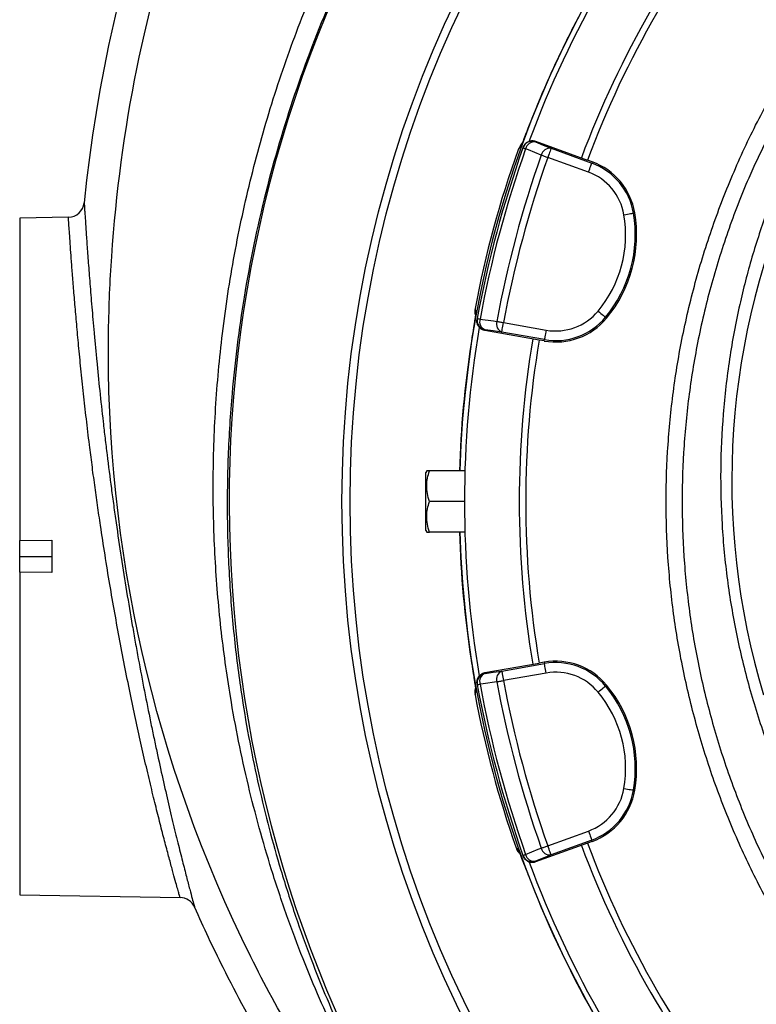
# Model space of a CAD drawing. Header units: millimetres. Extents: x 2363 to 4557, y 1092 to 5762.
# Tile 12 of 26: x 2363 to 2820, y 4400 to 5011. Entities that reach past the tile are written whole.
import ezdxf

# ---------------------------------------------------------------- set-up
doc = ezdxf.new("R2010")
doc.units = ezdxf.units.MM
doc.header["$LTSCALE"] = 2

msp = doc.modelspace()

# ---------------------------------------------------------------- linework, layer by layer
at = {"color": 7, "linetype": 'Continuous', "lineweight": 25}
for p, q in [((2678.92, 4945.5), (2678.13, 4943.45)), ((2673.45, 4932.82), (2672.09, 4930.41)), ((2682.93, 4935.57), (2682.77, 4935.12)), ((2682.93, 4935.57), (2715.05, 4923.88)), ((2672.09, 4930.41), (2672.04, 4930.28)), ((2675.23, 4931.94), (2675.07, 4931.49)), ((2692.5, 4931.19), (2717.75, 4922)), ((2715.7, 4916.36), (2690.45, 4925.55)), ((2718.04, 4922.79), (2715.05, 4923.88)), ((2718.04, 4922.79), (2717.75, 4922)), ((2744.46, 4891.1), (2743.63, 4890.96)), ((2392.99, 4888.4), (2362.76, 4887.87)), ((2362.76, 4887.87), (2362.76, 4687.64)), ((2645.32, 4831.68), (2645.33, 4831.73)), ((2645.65, 4828.37), (2645.76, 4829.08)), ((2646.67, 4825.52), (2646.59, 4825.05)), ((2662.97, 4822.97), (2689.42, 4818.3)), ((2726.96, 4825.8), (2726.31, 4826.34)), ((2651.53, 4818.52), (2651.45, 4818.05)), ((2685.1, 4812.12), (2651.45, 4818.05)), ((2688.38, 4812.4), (2661.93, 4817.06)), ((2688.23, 4811.57), (2685.1, 4812.12)), ((2688.23, 4811.57), (2688.38, 4812.4)), ((2615.33, 4730.87), (2614.76, 4729.87)), ((2639.04, 4730.87), (2617.03, 4730.87)), ((2614.76, 4693.87), (2614.76, 4729.87)), ((2638.76, 4711.87), (2617.03, 4711.87)), ((2362.76, 4687.64), (2382.76, 4687.98)), ((2382.76, 4687.98), (2382.76, 4667.76)), ((2614.76, 4693.87), (2615.33, 4692.87)), ((2639.04, 4692.87), (2617.03, 4692.87)), ((2362.76, 4677.87), (2362.76, 4687.64)), ((2362.76, 4668.1), (2362.76, 4677.87)), ((2362.76, 4677.87), (2382.76, 4677.87)), ((2382.76, 4667.76), (2362.76, 4668.1)), ((2362.76, 4668.1), (2362.76, 4467.87)), ((2651.45, 4605.69), (2685.1, 4611.62)), ((2661.93, 4606.68), (2688.38, 4611.34)), ((2688.23, 4612.17), (2685.1, 4611.62)), ((2688.23, 4612.17), (2688.38, 4611.34)), ((2651.45, 4605.69), (2651.53, 4605.22)), ((2689.42, 4605.44), (2662.97, 4600.77)), ((2646.59, 4598.69), (2646.67, 4598.22)), ((2726.96, 4597.94), (2726.31, 4597.4)), ((2645.33, 4592.01), (2645.32, 4592.07)), ((2645.65, 4595.4), (2645.76, 4594.66)), ((2744.46, 4532.64), (2743.63, 4532.78)), ((2690.45, 4498.19), (2715.7, 4507.38)), ((2715.05, 4499.86), (2682.93, 4488.17)), ((2717.75, 4501.74), (2692.5, 4492.55)), ((2718.04, 4500.95), (2715.05, 4499.86)), ((2718.04, 4500.95), (2717.75, 4501.74)), ((2670.82, 4496.91), (2670.8, 4496.96)), ((2672.76, 4494.21), (2672.49, 4494.88)), ((2675.07, 4492.25), (2675.23, 4491.8)), ((2682.77, 4488.62), (2682.93, 4488.17)), ((2362.76, 4467.87), (2462.24, 4466.13))]:
    msp.add_line(p, q, dxfattribs=at)
at = {"color": 7, "linetype": 'Continuous', "lineweight": 25, "flags": 128}
for points in [[(2682.77, 4935.12), (2687.53, 4933.19), (2692.5, 4931.19)], [(2675.07, 4931.49), (2675.1, 4931.48), (2675.18, 4931.45), (2675.31, 4931.4), (2675.5, 4931.34), (2675.74, 4931.25), (2676.02, 4931.15), (2676.35, 4931.03), (2676.72, 4930.9)], [(2686.45, 4926.97), (2678.58, 4930.15), (2676.72, 4930.9)], [(2686.45, 4926.97), (2686.87, 4926.82), (2687.31, 4926.66), (2687.79, 4926.5), (2688.29, 4926.32), (2688.81, 4926.13), (2689.35, 4925.94), (2689.9, 4925.75), (2690.45, 4925.55)], [(2692.5, 4931.19), (2692.45, 4931.04), (2692.33, 4930.7), (2692.13, 4930.17), (2691.88, 4929.47), (2691.57, 4928.62), (2691.22, 4927.66), (2690.84, 4926.63), (2690.45, 4925.55)], [(2715.7, 4916.36), (2716.09, 4917.44), (2716.46, 4918.48), (2716.81, 4919.43), (2717.12, 4920.28), (2717.38, 4920.98), (2717.57, 4921.51), (2717.7, 4921.86), (2717.75, 4922)], [(2737.72, 4889.96), (2738.85, 4890.15), (2739.93, 4890.33), (2740.94, 4890.5), (2741.83, 4890.65), (2742.56, 4890.78), (2743.12, 4890.87), (2743.48, 4890.94), (2743.63, 4890.96)], [(2721.7, 4830.16), (2722.58, 4829.43), (2723.43, 4828.73), (2724.21, 4828.08), (2724.91, 4827.5), (2725.48, 4827.03), (2725.92, 4826.66), (2726.2, 4826.43), (2726.31, 4826.34)], [(2646.67, 4825.52), (2646.7, 4825.51), (2646.79, 4825.5), (2646.93, 4825.47), (2647.12, 4825.43), (2647.37, 4825.39), (2647.67, 4825.33), (2648.01, 4825.27), (2648.4, 4825.2)], [(2648.4, 4825.2), (2656.81, 4824.02), (2658.79, 4823.74)], [(2658.79, 4823.74), (2659.22, 4823.66), (2659.69, 4823.58), (2660.19, 4823.48), (2660.71, 4823.39), (2661.25, 4823.29), (2661.82, 4823.18), (2662.39, 4823.08), (2662.97, 4822.97)], [(2661.93, 4817.06), (2661.95, 4817.21), (2662.01, 4817.57), (2662.11, 4818.13), (2662.24, 4818.86), (2662.4, 4819.75), (2662.58, 4820.75), (2662.77, 4821.84), (2662.97, 4822.97)], [(2661.93, 4817.06), (2656.62, 4817.81), (2651.53, 4818.52)], [(2689.42, 4818.3), (2689.22, 4817.18), (2689.03, 4816.09), (2688.85, 4815.09), (2688.7, 4814.2), (2688.57, 4813.46), (2688.47, 4812.91), (2688.41, 4812.55), (2688.38, 4812.4)], [(2689.42, 4605.44), (2689.22, 4606.56), (2689.03, 4607.65), (2688.85, 4608.65), (2688.7, 4609.54), (2688.57, 4610.28), (2688.47, 4610.83), (2688.41, 4611.19), (2688.38, 4611.34)], [(2651.53, 4605.22), (2656.62, 4605.93), (2661.93, 4606.68)], [(2661.93, 4606.68), (2661.95, 4606.53), (2662.01, 4606.17), (2662.11, 4605.61), (2662.24, 4604.88), (2662.4, 4603.99), (2662.58, 4602.99), (2662.77, 4601.9), (2662.97, 4600.77)], [(2646.67, 4598.22), (2646.7, 4598.23), (2646.79, 4598.24), (2646.93, 4598.27), (2647.12, 4598.31), (2647.37, 4598.35), (2647.67, 4598.41), (2648.01, 4598.47), (2648.4, 4598.54)], [(2658.79, 4600), (2650.39, 4598.82), (2648.4, 4598.54)], [(2658.79, 4600), (2659.22, 4600.08), (2659.69, 4600.17), (2660.19, 4600.26), (2660.71, 4600.35), (2661.25, 4600.45), (2661.82, 4600.56), (2662.39, 4600.67), (2662.97, 4600.77)], [(2721.7, 4593.58), (2722.58, 4594.31), (2723.43, 4595.01), (2724.21, 4595.66), (2724.91, 4596.24), (2725.48, 4596.71), (2725.92, 4597.08), (2726.2, 4597.31), (2726.31, 4597.4)], [(2737.72, 4533.79), (2738.85, 4533.59), (2739.93, 4533.41), (2740.94, 4533.24), (2741.83, 4533.09), (2742.56, 4532.96), (2743.12, 4532.87), (2743.48, 4532.81), (2743.63, 4532.78)], [(2715.7, 4507.38), (2716.09, 4506.3), (2716.46, 4505.26), (2716.81, 4504.31), (2717.12, 4503.46), (2717.38, 4502.76), (2717.57, 4502.23), (2717.7, 4501.88), (2717.75, 4501.74)], [(2675.07, 4492.25), (2675.1, 4492.26), (2675.18, 4492.29), (2675.31, 4492.34), (2675.5, 4492.4), (2675.74, 4492.49), (2676.02, 4492.59), (2676.35, 4492.71), (2676.72, 4492.84)], [(2676.72, 4492.84), (2684.59, 4496.02), (2686.45, 4496.77)], [(2692.5, 4492.55), (2687.53, 4490.55), (2682.77, 4488.62)], [(2686.45, 4496.77), (2686.87, 4496.92), (2687.31, 4497.08), (2687.79, 4497.24), (2688.29, 4497.42), (2688.81, 4497.61), (2689.35, 4497.8), (2689.9, 4497.99), (2690.45, 4498.19)], [(2692.5, 4492.55), (2692.45, 4492.7), (2692.33, 4493.04), (2692.13, 4493.57), (2691.88, 4494.27), (2691.57, 4495.12), (2691.22, 4496.08), (2690.84, 4497.11), (2690.45, 4498.19)]]:
    msp.add_lwpolyline(points, dxfattribs=at)
at = {"color": 7, "linetype": 'Continuous', "lineweight": 25}
for radius in [720, 715]:
    msp.add_circle((3282.76, 4711.87), radius, dxfattribs=at)
for centre, radius, start, end in [((3282.76, 4711.87), 790, 92.51549, 281.40126), ((3282.76, 4711.87), 647.19, 1.68232, 178.31768), ((3282.76, 4711.87), 644, 140.34624, 159.65583), ((3282.76, 4711.87), 610, 140.47498, 159.52502), ((3282.76, 4711.87), 606, 140.47811, 159.52189), ((2680.72, 4929.48), 6, 69.9829, 160.43572), ((2682.11, 4929.62), 5.53, 83.0974, 166.64363), ((3282.76, 4711.87), 648.59, 160.3217, 169.35048), ((3327.19, 4699.96), 692, 160.45336, 169.54664), ((3327.19, 4699.96), 690.24, 160.45336, 169.54664), ((3327.19, 4699.96), 679.76, 160.49145, 169.50855), ((2691.84, 4925.69), 5.53, 83.10239, 166.6647), ((3327.19, 4699.96), 675.51, 160.49145, 169.50855), ((2704, 4884.22), 40.2, 9.65135, 70), ((2704, 4884.22), 41.05, 9.65135, 70), ((2704, 4884.22), 34.21, 9.65135, 70), ((3263.3, 4725.07), 458.64, 155.20138, 196.88136), ((2392.82, 4898.4), 10, 271, 354.27452), ((2664.56, 4877.51), 74.21, 320.34865, 9.65135), ((2664.56, 4877.51), 80.2, 320.34865, 9.65135), ((2664.56, 4877.51), 81.05, 320.34865, 9.65135), ((2695.36, 4851.99), 34.21, 260, 320.34865), ((2652.57, 4824.43), 6, 169.56412, 260.01699), ((2653.7, 4823.61), 5.53, 163.35543, 246.90323), ((2664.1, 4822.15), 5.53, 163.33661, 246.89706), ((2695.36, 4851.99), 41.05, 260, 320.34865), ((2695.36, 4851.99), 40.2, 260, 320.34865), ((3282.76, 4711.87), 644, 170.34611, 180), ((3282.76, 4711.87), 610, 170.47498, 189.52502), ((3282.76, 4711.87), 606, 170.47811, 189.52189), ((3282.76, 4711.87), 647.38, 171.26277, 178.31818), ((3282.76, 4711.87), 644, 180, 189.66063), ((3282.76, 4711.87), 647.38, 181.68182, 188.73723), ((3282.76, 4711.87), 647.19, 181.68232, 266.81125), ((2695.36, 4571.75), 41.05, 39.65135, 100), ((2695.36, 4571.75), 40.2, 39.65135, 100), ((2652.57, 4599.31), 6, 99.98301, 190.43588), ((2653.7, 4600.13), 5.53, 113.09677, 196.64457), ((2664.1, 4601.59), 5.53, 113.10294, 196.66339), ((2695.36, 4571.75), 34.21, 39.65135, 100), ((3327.19, 4723.78), 692, 190.45336, 199.54664), ((3327.19, 4723.78), 690.24, 190.45336, 199.54664), ((3327.19, 4723.78), 679.76, 190.49145, 199.50855), ((3327.19, 4723.78), 675.51, 190.49145, 199.50855), ((2664.56, 4546.23), 80.2, 350.34865, 39.65135), ((2664.56, 4546.23), 81.05, 350.34865, 39.65135), ((3282.76, 4711.87), 648.59, 190.64952, 199.35048), ((2664.56, 4546.23), 74.21, 350.34865, 39.65135), ((2704, 4539.52), 34.21, 290, 350.34865), ((2704, 4539.52), 40.2, 290, 350.34865), ((2704, 4539.52), 41.05, 290, 350.34865), ((3282.76, 4711.87), 606, 200.47811, 219.52189), ((2682.11, 4494.12), 5.53, 193.35637, 276.9026), ((2691.84, 4498.05), 5.53, 193.3353, 276.89761), ((3282.76, 4711.87), 610, 200.47498, 219.52502), ((2680.72, 4494.26), 6, 199.56428, 290.0171), ((3282.76, 4711.87), 644, 200.33509, 219.66408), ((3282.76, 4711.87), 647.38, 201.26277, 218.73723), ((2462.07, 4456.14), 10, 23.78577, 89)]:
    msp.add_arc(centre, radius, start, end, dxfattribs=at)
for points, knots in [([(3379.76, 5760.76), (3317.28, 5757.75), (3253.28, 5749.73), (3189.92, 5736.58), (3102.62, 5718.29), (3009.78, 5686.63), (2922.42, 5642.82), (2770.02, 5563.67), (2646.37, 5453.76), (2555.1, 5318.77), (2469.69, 5191.85), (2417.81, 5047.42), (2402.77, 4897.4)], [0.1649655, 0.1649655, 0.1649655, 0.1649655, 0.1986917, 0.1995454, 0.1995454, 0.246352, 0.2517844, 0.2517844, 0.3381108, 0.3388674, 0.3388674, 0.4198531, 0.4198531, 0.4198531, 0.4198531]), ([(2674.99, 4201.69), (2619.69, 4253.42), (2571.96, 4313.12), (2523.74, 4395.48), (2450.52, 4530.9), (2415.75, 4682.91), (2418.16, 4833.33), (2425.41, 5006.32), (2482.4, 5172.94), (2571.51, 5305.08), (2660.86, 5436.97), (2781.78, 5544.21), (2930.75, 5621.29), (3016.14, 5663.95), (3106.83, 5694.72), (3192.11, 5712.4), (3432.21, 5761.67), (3681.57, 5735.41), (3941.95, 5622.23), (4114.42, 5533.02), (4252.49, 5393.31), (4357.26, 5215.03), (4476.19, 4978.82), (4517.09, 4713.47), (4493.17, 4502.76), (4467.68, 4283.52), (4381.43, 4075.85), (4250.44, 3894.71), (4187.02, 3807.4), (4115.77, 3728.15), (4027.78, 3665.26), (3961.36, 3618.1), (3893.94, 3575.73), (3831.81, 3534.43)], [0.0252628, 0.0252628, 0.0252628, 0.0252628, 0.0669602, 0.0669602, 0.077375, 0.1511711, 0.1511711, 0.159594, 0.2459512, 0.2459512, 0.2467078, 0.3330342, 0.3330342, 0.3384666, 0.3852732, 0.3852732, 0.3861269, 0.5194248, 0.5194248, 0.5419953, 0.6264312, 0.6264312, 0.6556654, 0.7722824, 0.7722824, 0.7734671, 0.8949333, 0.8960231, 0.8960231, 0.9540844, 0.9540844, 0.9568991, 1, 1, 1, 1]), ([(2674.99, 4201.69), (2674.79, 4201.91), (2674.41, 4202.37), (2673.82, 4203.08), (2673.2, 4203.81), (2672.57, 4204.56), (2671.91, 4205.34), (2671.24, 4206.15), (2670.54, 4206.98), (2669.83, 4207.83), (2669.1, 4208.72), (2668.35, 4209.62), (2667.57, 4210.56), (2666.78, 4211.52), (2665.97, 4212.5), (2665.14, 4213.51), (2664.29, 4214.55), (2663.43, 4215.61), (2662.54, 4216.7), (2661.63, 4217.82), (2660.71, 4218.96), (2659.77, 4220.13), (2658.81, 4221.32), (2657.84, 4222.55), (2656.84, 4223.8), (2655.83, 4225.07), (2654.8, 4226.37), (2653.75, 4227.7), (2652.69, 4229.06), (2651.61, 4230.45), (2650.51, 4231.86), (2649.4, 4233.3), (2648.27, 4234.77), (2647.12, 4236.26), (2645.96, 4237.78), (2644.79, 4239.34), (2641.59, 4243.57), (2636.24, 4250.78), (2628.67, 4261.33), (2620.76, 4272.75), (2610.99, 4287.39), (2599.38, 4305.75), (2586.02, 4328.41), (2572.4, 4353.46), (2559.89, 4378.66), (2548.52, 4403.78), (2538.24, 4428.56), (2528.24, 4455.23), (2516.34, 4490.93), (2503.89, 4536.16), (2493.76, 4586.34), (2487.25, 4633.53), (2483.63, 4677.12), (2482.41, 4721.72), (2483.74, 4767.26), (2487.15, 4806.04), (2491.36, 4837.76), (2495.38, 4862.2), (2500.16, 4886.55), (2505.7, 4910.8), (2512.01, 4934.93), (2519.08, 4958.91), (2526.91, 4982.72), (2535.52, 5006.35), (2547.13, 5035.37), (2562.4, 5069.24), (2582.08, 5107.27), (2602.86, 5142.69), (2625.43, 5177.11), (2650.83, 5211.88), (2676.89, 5243.52), (2701.6, 5270.72), (2722.92, 5292.44), (2744.01, 5312.4), (2764.76, 5330.69), (2785.07, 5347.42), (2804.85, 5362.68), (2828.54, 5379.85), (2856.41, 5398.44), (2888.73, 5417.83), (2918.71, 5433.99), (2946.51, 5447.57), (2971.23, 5458.6), (2993.44, 5467.62), (3011.2, 5474.3), (3026.87, 5479.85), (3044.52, 5485.71), (3068.33, 5492.94), (3099.35, 5501.2), (3125.26, 5506.89), (3143.46, 5510.33), (3151.49, 5511.76), (3159.52, 5513.11), (3167.56, 5514.37), (3175.6, 5515.56), (3183.64, 5516.66), (3191.69, 5517.67), (3199.73, 5518.6), (3207.78, 5519.45), (3215.82, 5520.22), (3223.86, 5520.91), (3231.87, 5521.53), (3239.88, 5522.07), (3245.22, 5522.38), (3247.88, 5522.53)], [0, 0, 0, 0, 0.000616, 0.001245, 0.001889, 0.002548, 0.003221, 0.003909, 0.004612, 0.005331, 0.006064, 0.006813, 0.007577, 0.008357, 0.009152, 0.009964, 0.010791, 0.011633, 0.012492, 0.013367, 0.014258, 0.015165, 0.016088, 0.017028, 0.017983, 0.018956, 0.019944, 0.020949, 0.02197, 0.023008, 0.024062, 0.025133, 0.026221, 0.027325, 0.028445, 0.029583, 0.030737, 0.037726, 0.045201, 0.053164, 0.061618, 0.075294, 0.090162, 0.106227, 0.123496, 0.137609, 0.152655, 0.168616, 0.18548, 0.215851, 0.247294, 0.271225, 0.295616, 0.320483, 0.345852, 0.371755, 0.385527, 0.399321, 0.413141, 0.42699, 0.44087, 0.454786, 0.46874, 0.482734, 0.496773, 0.520922, 0.544729, 0.568217, 0.589431, 0.613381, 0.640039, 0.657756, 0.674672, 0.690806, 0.706177, 0.720798, 0.734684, 0.747847, 0.76958, 0.790516, 0.810679, 0.826359, 0.842085, 0.855791, 0.866328, 0.873719, 0.883497, 0.897337, 0.915192, 0.937004, 0.94154, 0.946071, 0.950596, 0.955117, 0.959633, 0.964144, 0.968651, 0.973153, 0.97765, 0.982141, 0.986621, 0.991091, 0.99555, 1, 1, 1, 1]), ([(3248.08, 5501.11), (3246.75, 5501.05), (3244.06, 5500.93), (3239.99, 5500.72), (3235.85, 5500.49), (3231.63, 5500.23), (3227.35, 5499.94), (3222.99, 5499.63), (3218.57, 5499.28), (3214.07, 5498.91), (3209.51, 5498.5), (3204.88, 5498.06), (3200.17, 5497.58), (3195.4, 5497.07), (3190.56, 5496.51), (3185.65, 5495.93), (3180.67, 5495.3), (3175.63, 5494.63), (3170.52, 5493.91), (3165.34, 5493.16), (3160.09, 5492.35), (3154.78, 5491.5), (3149.41, 5490.61), (3143.97, 5489.66), (3128.33, 5486.82), (3104.56, 5481.85), (3074.79, 5474.29), (3050.93, 5467.33), (3018.44, 5456.86), (2976.62, 5441.09), (2925.38, 5417.38), (2877.76, 5391.16), (2829.65, 5360.27), (2781.4, 5323.99), (2733.63, 5281.56), (2690.11, 5236.18), (2655.63, 5194.04), (2628.68, 5156.48), (2607.89, 5124.31), (2588.81, 5091.41), (2571.45, 5057.86), (2552.18, 5015.88), (2532.57, 4964.76), (2514.37, 4902.98), (2501.51, 4840.99), (2494.64, 4786.17), (2491.79, 4740.35), (2491.28, 4701.79), (2492.61, 4663.88), (2495.69, 4626.71), (2501.28, 4583.68), (2510.4, 4535.67), (2522.24, 4490.56), (2533.62, 4455), (2543.24, 4428.33), (2553.15, 4403.58), (2564.17, 4378.44), (2576.34, 4353.15), (2589.62, 4327.96), (2602.65, 4305.19), (2613.99, 4286.72), (2623.54, 4271.98), (2631.3, 4260.44), (2638.72, 4249.8), (2644.25, 4242.13), (2647.95, 4237.09), (2649.95, 4234.39), (2651.9, 4231.78), (2653.8, 4229.25), (2655.65, 4226.82), (2657.45, 4224.46), (2659.2, 4222.2), (2660.89, 4220.01), (2662.53, 4217.91), (2664.11, 4215.89), (2665.64, 4213.96), (2667.11, 4212.1), (2668.53, 4210.33), (2669.88, 4208.64), (2671.18, 4207.03), (2672.42, 4205.5), (2673.59, 4204.04), (2674.71, 4202.67), (2675.77, 4201.37), (2676.44, 4200.55), (2676.77, 4200.15)], [0, 0, 0, 0, 0.002252, 0.004546, 0.00688, 0.009254, 0.011669, 0.014125, 0.016622, 0.019159, 0.021737, 0.024355, 0.027015, 0.029715, 0.032455, 0.035236, 0.038058, 0.040921, 0.043824, 0.046768, 0.049753, 0.052778, 0.055845, 0.058951, 0.062099, 0.082654, 0.099924, 0.113908, 0.124606, 0.157516, 0.189255, 0.219823, 0.249219, 0.285699, 0.321621, 0.356985, 0.39179, 0.413492, 0.435053, 0.456471, 0.477746, 0.49888, 0.534542, 0.570227, 0.607711, 0.64155, 0.663673, 0.685452, 0.706885, 0.727975, 0.748721, 0.780544, 0.810965, 0.828035, 0.844156, 0.859327, 0.873549, 0.891096, 0.907414, 0.922507, 0.936383, 0.945022, 0.953164, 0.960811, 0.96797, 0.970043, 0.972064, 0.974034, 0.975953, 0.977821, 0.979638, 0.981405, 0.983122, 0.984789, 0.986407, 0.987976, 0.989497, 0.99097, 0.992396, 0.993775, 0.995108, 0.996396, 0.99764, 0.998841, 1, 1, 1, 1]), ([(2752.03, 5082.63), (2746.71, 5075), (2741.55, 5067.26), (2731.57, 5051.56), (2726.74, 5043.6), (2717.44, 5027.49), (2712.97, 5019.34), (2704.37, 5002.86), (2700.25, 4994.53), (2696.3, 4986.11)], [0, 0, 0, 0, 0.25, 0.25, 0.5, 0.5, 0.75, 0.75, 1, 1, 1, 1]), ([(2696.3, 4986.11), (2693.17, 4979.43), (2690.16, 4972.71), (2684.36, 4959.17), (2681.58, 4952.35), (2678.92, 4945.5)], [0, 0, 0, 0, 0.5, 0.5, 1, 1, 1, 1]), ([(3160.76, 4206.92), (3150.83, 4209.51), (3130.98, 4214.69), (3101.85, 4224.68), (3072.01, 4236.78), (3041.73, 4251.44), (3011.23, 4268.83), (2981.92, 4288.25), (2954.01, 4309.54), (2927.64, 4332.64), (2902.93, 4357.5), (2879.92, 4384), (2858.71, 4412.01), (2839.42, 4441.34), (2822.19, 4471.84), (2807.11, 4503.44), (2794.18, 4536.02), (2783.43, 4569.42), (2774.93, 4603.43), (2768.75, 4637.9), (2764.97, 4672.73), (2763.54, 4707.82), (2764.45, 4742.96), (2767.71, 4777.92), (2773.38, 4812.97), (2781.62, 4847.96), (2792.42, 4882.78), (2805.67, 4916.78), (2821.05, 4949.84), (2833.21, 4970.85), (2839.27, 4981.33)], [0, 0, 0, 0, 0.031534, 0.063096, 0.09463, 0.130502, 0.166497, 0.202533, 0.238529, 0.274401, 0.310261, 0.346243, 0.382267, 0.41825, 0.45411, 0.489924, 0.525861, 0.561838, 0.597773, 0.633587, 0.669463, 0.705462, 0.741503, 0.777501, 0.813377, 0.85061, 0.887979, 0.925396, 0.962767, 1, 1, 1, 1]), ([(2678.12, 4943.46), (2677.8, 4942.63), (2677.14, 4940.91), (2676.24, 4938.59), (2675.46, 4936.59), (2674.88, 4935.15), (2674.59, 4934.43), (2674.46, 4934.14), (2674.49, 4934.19), (2674.49, 4934.2)], [0, 0, 0, 0, 0.17817, 0.368726, 0.558308, 0.744485, 0.894223, 0.9918, 1, 1, 1, 1]), ([(2674.04, 4933.17), (2673.62, 4932.58), (2672.97, 4931.64), (2672.32, 4930.74), (2672.09, 4930.41)], [0, 0, 0, 0, 0.6359673, 1, 1, 1, 1]), ([(2674.71, 4934.74), (2674.69, 4934.71), (2674.25, 4934.09), (2673.8, 4933.46), (2673.37, 4932.86)], [0, 0, 0, 0, 0.058339, 1, 1, 1, 1]), ([(2675.23, 4931.94), (2675.52, 4932.55), (2676.09, 4933.78), (2677.67, 4935.13), (2679.56, 4935.9), (2681.41, 4936.01), (2682.5, 4935.7), (2682.93, 4935.57)], [0, 0, 0, 0, 0.213877, 0.427753, 0.641574, 0.855265, 1, 1, 1, 1]), ([(2838.09, 4921.57), (2838.01, 4921.39), (2833.6, 4911.95), (2826.46, 4892.62), (2816.86, 4863.68), (2808.95, 4832.91), (2802.85, 4800.42), (2798.92, 4766.24), (2797.37, 4731.84), (2798.23, 4697.45), (2801.49, 4663.38), (2807.16, 4629.73), (2815.15, 4596.59), (2825.38, 4563.99), (2838, 4532.24), (2848.72, 4508.7), (2855.92, 4496.18), (2857.44, 4493.54)], [0, 0, 0, 0, 0.0013731, 0.0701585, 0.1388803, 0.2074191, 0.2848618, 0.3625748, 0.4403799, 0.5180937, 0.5955371, 0.6721575, 0.7490421, 0.826012, 0.902888, 0.9795009, 1, 1, 1, 1]), ([(2402.77, 4897.4), (2402.77, 4897.4), (2402.79, 4897.04), (2402.88, 4895.61), (2402.95, 4894.54), (2403.08, 4892.41), (2403.13, 4891.6), (2403.25, 4889.83), (2403.31, 4888.86), (2403.52, 4885.7), (2403.68, 4883.26), (2404.06, 4877.75), (2404.27, 4874.67), (2404.64, 4869.55), (2404.77, 4867.77), (2405.04, 4864.02), (2405.18, 4862.07), (2405.64, 4856.01), (2405.97, 4851.71), (2406.69, 4842.58), (2407.08, 4837.75), (2407.94, 4827.57), (2408.4, 4822.22), (2409.04, 4815.2), (2409.17, 4813.78), (2409.43, 4810.92), (2409.56, 4809.48), (2409.97, 4805.12), (2410.25, 4802.17), (2411.12, 4793.2), (2411.75, 4787.05), (2413.08, 4774.43), (2413.79, 4767.94), (2414.92, 4757.97), (2415.31, 4754.61), (2416.12, 4747.79), (2416.54, 4744.36), (2417.81, 4734.02), (2418.7, 4727.05), (2420.1, 4716.5), (2420.58, 4712.97), (2421.56, 4705.86), (2422.06, 4702.29), (2423.6, 4691.53), (2424.65, 4684.39), (2426.83, 4670.18), (2427.94, 4663.11), (2430.25, 4649.02), (2431.43, 4642.01), (2433.25, 4631.54), (2433.86, 4628.06), (2435.11, 4621.12), (2435.73, 4617.68), (2437.61, 4607.49), (2438.87, 4600.84), (2441.41, 4587.82), (2442.68, 4581.45), (2444.59, 4572.11), (2445.23, 4569.03), (2446.51, 4562.94), (2447.15, 4559.93), (2449.06, 4551.02), (2450.31, 4545.33), (2452.76, 4534.4), (2453.96, 4529.17), (2456.28, 4519.18), (2457.41, 4514.42), (2459.05, 4507.63), (2459.58, 4505.43), (2460.63, 4501.14), (2461.14, 4499.08), (2462.62, 4493.13), (2463.55, 4489.47), (2465.26, 4482.76), (2466.04, 4479.71), (2467.47, 4474.22), (2468.11, 4471.79), (2469.23, 4467.57), (2469.7, 4465.82), (2470.45, 4463), (2470.74, 4461.95), (2471.12, 4460.53), (2471.22, 4460.17), (2471.22, 4460.17)], [0, 0, 0, 0, 0.03125, 0.03125, 0.0625, 0.0625, 0.078125, 0.078125, 0.09375, 0.09375, 0.125, 0.125, 0.15625, 0.15625, 0.171875, 0.171875, 0.1875, 0.1875, 0.21875, 0.21875, 0.25, 0.25, 0.28125, 0.28125, 0.289063, 0.289063, 0.296875, 0.296875, 0.3125, 0.3125, 0.34375, 0.34375, 0.375, 0.375, 0.390625, 0.390625, 0.40625, 0.40625, 0.4375, 0.4375, 0.453125, 0.453125, 0.46875, 0.46875, 0.5, 0.5, 0.53125, 0.53125, 0.5625, 0.5625, 0.578125, 0.578125, 0.59375, 0.59375, 0.625, 0.625, 0.65625, 0.65625, 0.671875, 0.671875, 0.6875, 0.6875, 0.71875, 0.71875, 0.75, 0.75, 0.78125, 0.78125, 0.796875, 0.796875, 0.8125, 0.8125, 0.84375, 0.84375, 0.875, 0.875, 0.90625, 0.90625, 0.9375, 0.9375, 0.96875, 0.96875, 1, 1, 1, 1]), ([(2462.24, 4466.13), (2462.21, 4466.24), (2462.15, 4466.46), (2461.65, 4468.23), (2460.84, 4471.08), (2459.66, 4475.29), (2458.09, 4481), (2456.07, 4488.42), (2453.7, 4497.29), (2451.03, 4507.52), (2448.14, 4518.9), (2445.05, 4531.44), (2441.78, 4545.17), (2438.42, 4559.83), (2435.03, 4575.17), (2431.65, 4591.17), (2428.25, 4607.97), (2424.92, 4625.27), (2421.72, 4642.81), (2418.63, 4660.62), (2415.67, 4678.74), (2413.14, 4695.19), (2411.02, 4709.67), (2409.27, 4722.25), (2407.61, 4734.74), (2405.86, 4748.51), (2404.08, 4763.33), (2402.31, 4779.11), (2400.72, 4794.34), (2399.31, 4808.74), (2398.09, 4822.09), (2397.02, 4834.44), (2396.08, 4845.8), (2395.28, 4855.96), (2394.62, 4864.76), (2394.08, 4872.27), (2393.65, 4878.47), (2393.3, 4883.74), (2393.04, 4887.61), (2393.01, 4888.13), (2392.99, 4888.4)], [0, 0, 0, 0, 0.023097, 0.046195, 0.069845, 0.093496, 0.120391, 0.147287, 0.175022, 0.202757, 0.229919, 0.257082, 0.28505, 0.313019, 0.339994, 0.366969, 0.394712, 0.422456, 0.449426, 0.476396, 0.504151, 0.531905, 0.551145, 0.570385, 0.589912, 0.609438, 0.635673, 0.661908, 0.688899, 0.715891, 0.742087, 0.768283, 0.795239, 0.822194, 0.848391, 0.874588, 0.901546, 0.928505, 0.964021, 1, 1, 1, 1]), ([(2645.32, 4831.68), (2645.14, 4830.54), (2644.94, 4829.28), (2645.35, 4828.12), (2645.39, 4828.01)], [0, 0, 0, 0, 0.907605, 1, 1, 1, 1]), ([(2645.33, 4831.73), (2645.41, 4831.31), (2645.56, 4830.47), (2645.69, 4829.54), (2645.76, 4829.08)], [0, 0, 0, 0, 0.507531, 1, 1, 1, 1]), ([(2645.62, 4827.85), (2645.62, 4827.85), (2645.62, 4827.87), (2645.58, 4827.49), (2645.46, 4826.67), (2645.24, 4825.2), (2644.92, 4823.14), (2644.53, 4820.68), (2644.23, 4818.78), (2644.08, 4817.87)], [0, 0, 0, 0, 0.034983, 0.13861, 0.27905, 0.450688, 0.633397, 0.824842, 1, 1, 1, 1]), ([(2651.45, 4818.05), (2650.79, 4818.23), (2649.49, 4818.6), (2647.9, 4819.93), (2646.83, 4821.66), (2646.41, 4823.47), (2646.53, 4824.59), (2646.59, 4825.05)], [0, 0, 0, 0, 0.213552, 0.427099, 0.640704, 0.854432, 1, 1, 1, 1]), ([(2644.09, 4817.87), (2643.87, 4816.5), (2643.48, 4814.05), (2643.07, 4811.38), (2642.89, 4810.21)], [0, 0, 0, 0, 0.562869, 1, 1, 1, 1]), ([(2617.03, 4711.87), (2616.54, 4713.52), (2615.55, 4716.85), (2615.19, 4721.79), (2615.72, 4726.51), (2616.59, 4729.41), (2617.03, 4730.87)], [0, 0, 0, 0, 0.264606, 0.53495, 0.765342, 1, 1, 1, 1]), ([(2617.03, 4730.87), (2616.8, 4730.87), (2616.09, 4730.87), (2615.37, 4730.87), (2615.43, 4730.87), (2615.46, 4730.87)], [0, 0, 0, 0, 0.235757, 0.737383, 1, 1, 1, 1]), ([(2617.03, 4692.87), (2616.54, 4694.52), (2615.55, 4697.85), (2615.19, 4702.79), (2615.72, 4707.51), (2616.59, 4710.41), (2617.03, 4711.87)], [0, 0, 0, 0, 0.264606, 0.53495, 0.765345, 1, 1, 1, 1]), ([(2615.45, 4692.87), (2615.43, 4692.87), (2615.36, 4692.87), (2616.08, 4692.87), (2616.8, 4692.87), (2617.03, 4692.87)], [0, 0, 0, 0, 0.2497628, 0.7642429, 1, 1, 1, 1]), ([(2642.89, 4613.53), (2643.01, 4612.72), (2643.46, 4609.8), (2644.1, 4605.74), (2644.7, 4602.03), (2644.9, 4600.7), (2644.98, 4600.19)], [0, 0, 0, 0, 0.1621356, 0.5822015, 0.8422276, 1, 1, 1, 1]), ([(2646.59, 4598.69), (2646.53, 4599.37), (2646.42, 4600.72), (2647.11, 4602.68), (2648.36, 4604.29), (2649.9, 4605.31), (2651, 4605.58), (2651.45, 4605.69)], [0, 0, 0, 0, 0.213876, 0.427754, 0.641572, 0.85527, 1, 1, 1, 1]), ([(2644.98, 4600.19), (2644.98, 4600.19), (2645.11, 4599.34), (2645.31, 4598.06), (2645.52, 4596.68), (2645.61, 4595.97), (2645.62, 4595.91), (2645.62, 4595.9)], [0, 0, 0, 0, 0.001481, 0.325956, 0.642174, 0.873608, 1, 1, 1, 1]), ([(2645.36, 4595.79), (2645.35, 4595.75), (2644.92, 4594.59), (2645.13, 4593.31), (2645.32, 4592.07)], [0, 0, 0, 0, 0.028032, 1, 1, 1, 1]), ([(2645.76, 4594.66), (2645.69, 4594.2), (2645.56, 4593.27), (2645.41, 4592.43), (2645.33, 4592.01)], [0, 0, 0, 0, 0.492469, 1, 1, 1, 1]), ([(2670.8, 4496.96), (2671.08, 4496.63), (2671.63, 4495.98), (2672.21, 4495.24), (2672.49, 4494.88)], [0, 0, 0, 0, 0.507531, 1, 1, 1, 1]), ([(2670.82, 4496.91), (2671.23, 4495.83), (2671.69, 4494.64), (2672.62, 4493.84), (2672.71, 4493.77)], [0, 0, 0, 0, 0.90761, 1, 1, 1, 1]), ([(2672.99, 4493.74), (2672.99, 4493.74), (2672.98, 4493.76), (2673.13, 4493.41), (2673.44, 4492.64), (2673.98, 4491.26), (2674.74, 4489.31), (2675.63, 4486.99), (2676.32, 4485.19), (2676.65, 4484.34)], [0, 0, 0, 0, 0.034983, 0.138609, 0.27905, 0.450689, 0.633397, 0.824842, 1, 1, 1, 1]), ([(2682.93, 4488.17), (2682.28, 4488), (2680.97, 4487.67), (2678.92, 4488.02), (2677.13, 4488.99), (2675.86, 4490.34), (2675.41, 4491.38), (2675.23, 4491.8)], [0, 0, 0, 0, 0.213554, 0.427098, 0.640705, 0.854433, 1, 1, 1, 1]), ([(2676.65, 4484.34), (2677.15, 4483.04), (2678.04, 4480.72), (2679.02, 4478.2), (2679.45, 4477.1)], [0, 0, 0, 0, 0.562871, 1, 1, 1, 1]), ([(2471.22, 4460.17), (2476.75, 4447.61), (2490.84, 4417.62), (2506.68, 4388.4), (2561.55, 4294.97), (2618.66, 4226.56), (2685.38, 4168.87)], [0.01948341, 0.01948341, 0.01948341, 0.01948341, 0.02686183, 0.03727659, 0.03727659, 0.0847534, 0.0847534, 0.0847534, 0.0847534])]:
    msp.add_open_spline(points, degree=3, knots=knots, dxfattribs=at)
at = {"color": 8, "linetype": 'Continuous', "lineweight": 25}
for points, knots in [([(2678.13, 4943.45), (2677.82, 4942.66), (2676.94, 4940.39), (2675.7, 4937.21), (2674.6, 4934.42), (2674.15, 4933.36), (2674.06, 4933.2), (2674.04, 4933.17)], [0, 0, 0, 0, 0.141629, 0.40623, 0.671796, 0.939273, 1, 1, 1, 1]), ([(2825.78, 4935.31), (2822.15, 4927.82), (2813.3, 4909.6), (2801.87, 4879.48), (2791.19, 4845.37), (2783.13, 4811.03), (2777.56, 4776.66), (2774.37, 4742.36), (2773.48, 4707.9), (2774.88, 4673.48), (2778.59, 4639.31), (2784.65, 4605.5), (2792.99, 4572.14), (2803.53, 4539.38), (2816.22, 4507.42), (2831.02, 4476.43), (2847.92, 4446.51), (2866.84, 4417.75), (2887.65, 4390.28), (2910.22, 4364.28), (2934.46, 4339.9), (2960.33, 4317.26), (2987.71, 4296.37), (3016.45, 4277.34), (3046.37, 4260.28), (3075.98, 4245.95), (3105.04, 4234.16), (3133.29, 4224.44), (3152.55, 4219.38), (3162.18, 4216.85)], [0, 0, 0, 0, 0.027443, 0.066811, 0.106129, 0.145304, 0.183049, 0.220924, 0.258843, 0.296718, 0.334464, 0.372145, 0.409954, 0.447808, 0.485617, 0.523299, 0.561028, 0.598886, 0.636787, 0.674645, 0.712374, 0.750114, 0.787983, 0.825895, 0.863764, 0.901503, 0.934326, 0.967177, 1, 1, 1, 1]), ([(2645.76, 4829.08), (2645.76, 4829.02), (2645.76, 4828.78), (2645.58, 4827.37), (2645.08, 4824.15), (2644.59, 4821.06), (2644.18, 4818.46), (2644.09, 4817.87)], [0, 0, 0, 0, 0.0963485, 0.4048166, 0.6017991, 0.9094396, 1, 1, 1, 1]), ([(2644.98, 4600.19), (2645.13, 4599.25), (2645.51, 4596.81), (2645.75, 4595.13), (2645.76, 4594.78), (2645.76, 4594.66)], [0, 0, 0, 0, 0.2942745, 0.7624924, 1, 1, 1, 1]), ([(2672.49, 4494.88), (2672.52, 4494.83), (2672.65, 4494.62), (2673.19, 4493.31), (2674.37, 4490.27), (2675.49, 4487.34), (2676.44, 4484.89), (2676.65, 4484.34)], [0, 0, 0, 0, 0.0963483, 0.4048163, 0.6017988, 0.909439, 1, 1, 1, 1])]:
    msp.add_open_spline(points, degree=3, knots=knots, dxfattribs=at)

doc.saveas('drawing.dxf')
